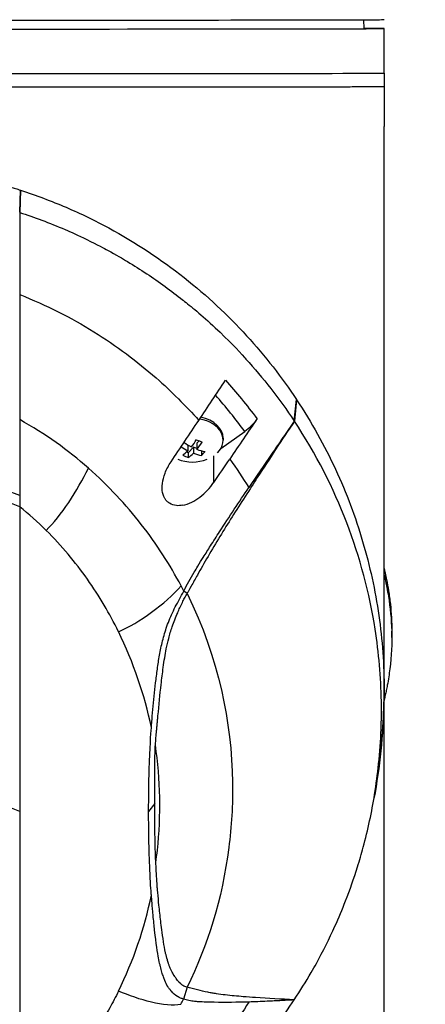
# Model space of a CAD drawing. Header units: millimetres. Extents: x 0 to 5219, y 0 to 2970.
# Tile 171 of 233: x 2811 to 2857, y 1515 to 1626. Entities that reach past the tile are written whole.
import ezdxf

# ---------------------------------------------------------------- set-up
doc = ezdxf.new("R2010")
doc.units = ezdxf.units.MM
doc.header["$LTSCALE"] = 0.2

# ---------------------------------------------------------------- blocks, each defined once
blk = doc.blocks.new('A$Ccbf1b767')
for p, q in [((56.7, 884.92), (56.71, 883.94)), ((59, 878.94), (59, 883.94)), ((59, 878.94), (59, 877.44)), ((59, 877.44), (59, 872.94)), ((59, 809.91), (59, 872.94)), ((18.13, 863.33), (18.2, 865.82)), ((18.22, 865.81), (18.14, 863.31)), ((18.22, 865.81), (18.2, 865.82)), ((18.13, 863.33), (18.14, 863.31)), ((48.93, 839.9), (49.17, 842.33)), ((49.18, 842.31), (48.94, 839.9)), ((49.18, 842.31), (49.17, 842.33)), ((18.14, 840.99), (18.14, 840.99)), ((18.14, 840.96), (18.14, 840.96)), ((40.69, 836.84), (43.37, 838.74)), ((36.79, 837.36), (36.53, 837.48)), ((37, 837.23), (37, 836.58)), ((38.24, 837.69), (38, 837.43)), ((38, 837.43), (38, 836.74)), ((40.95, 837.99), (40.95, 837.77)), ((23.95, 836.19), (23.95, 836.19)), ((37.03, 836.35), (36.84, 836.43)), ((37.61, 837), (37.03, 836.35)), ((37.03, 836.35), (37.03, 835.82)), ((38, 836.82), (37.61, 837)), ((37.61, 837), (37.61, 836.31)), ((38.53, 836.57), (38.53, 836.06)), ((39.9, 833.04), (39.9, 836.03)), ((39.9, 833.04), (39.9, 833.04)), ((18.14, 831.57), (16.55, 832.17)), ((18.14, 830.3), (16.47, 830.95)), ((18.14, 830.3), (18.15, 796.13)), ((36.9, 820.56), (36.54, 820.85)), ((38.64, 816.61), (38.64, 816.61)), ((59.86, 815.63), (59.86, 816.34)), ((40.19, 811.96), (40.19, 811.96)), ((59, 809.76), (59, 809.91)), ((59, 809.76), (59, 809.74)), ((59, 746.69), (59, 809.74)), ((33.86, 809.15), (33.86, 809.15)), ((58.49, 802.06), (58.2, 799.79)), ((18.15, 796.13), (16.47, 796.78)), ((33.27, 797), (32.59, 796.13)), ((18.15, 796.13), (18.14, 761.96)), ((41.43, 790.98), (41.43, 790.98)), ((41.43, 790.95), (41.43, 790.95)), ((32.86, 786.59), (32.86, 786.59)), ((36.9, 776.41), (36.5, 775.08)), ((45.73, 774.82), (45.73, 774.82)), ((48.88, 774.99), (48.88, 774.99))]:
    blk.add_line(p, q)
blk.add_arc((37.5, 839.84), 4.52, 248.5654, 291.4534)
for centre, major_axis, ratio, start_param, end_param in [((0, 884.94), (-59, 0), 0.001025, 6.283184, 9.424777), ((0, 883.94), (59, 0), 0.001025, 2.862217, 6.562561), ((0, 878.94), (59, 0), 0.001025, 3.141592, 6.283184), ((0, 878.94), (59, 0), 0.001025, 3.141592, 6.283184), ((0, 877.44), (-59, 0), 0.001025, 6.283184, 9.424777), ((0, 877.44), (59, 0), 0.001025, 3.141592, 6.283184), ((28.4, 826.95), (-20.3, 28.57), 0.59992, 4.749842, 4.90946), ((27.7, 826.36), (-19.39, 27.6), 0.591453, 4.745624, 4.901014), ((37.5, 842.23), (5.5, 0), 0.706382, 0.055404, 0.055413), ((37.5, 837.77), (3.45, 0), 0.706382, 5.668245, 7.614747), ((37.5, 837.99), (3.45, 0), 0.706382, 0, 1.293618), ((37.69, 840.06), (-3.35, 3.01), 0.597908, 1.760381, 1.982531), ((37.19, 839.98), (-1.84, -4.11), 0.378854, 0.948928, 1.196075), ((38.28, 840.71), (-3.19, 2.86), 0.597908, 1.978299, 2.14787), ((37.81, 839.7), (1.84, 4.11), 0.378854, 4.090521, 4.337667), ((37.31, 839.62), (3.35, -3.01), 0.597908, 4.92023, 5.124123), ((37.19, 839.98), (-1.84, -4.11), 0.378854, 0.540674, 0.787821), ((36.72, 838.98), (3.19, -2.86), 0.597908, 5.119891, 5.289463), ((37.81, 839.7), (1.84, 4.11), 0.378854, 3.682266, 3.929413), ((37.31, 839.62), (3.35, -3.01), 0.597908, 5.285231, 5.532378), ((37.69, 840.06), (-3.35, 3.01), 0.597908, 2.143638, 2.390785), ((38.72, 839.29), (1.75, 3.91), 0.378854, 3.925181, 4.094753), ((-1080.39, 1512.67), (-1507.71, -2134.41), 0.500512, 1.605722, 1.606934), ((-38.18, 740.88), (50.84, 93.09), 0.58485, 6.114302, 6.177133), ((-40.99, 800.15), (82.46, 1.55), 0.709818, 0.334713, 0.345162), ((7.26, 821.7), (12.91, 29.78), 0.939128, 5.00583, 5.00585), ((-47.54, 786.33), (-79.73, -22.11), 0.738079, 3.092511, 3.279036), ((0, 809.74), (-59, 0), 0.998975, 3.001192, 3.141593), ((0, 809.74), (59, 0), 0.998975, 0.002984, 0.004178), ((0, 809.76), (59, 0), 0.882596, 0, 0.002984), ((0, 809.91), (59, 0), 0.007702, 0, 0.002933), ((0, 809.88), (41.23, 0), 0.999999, 6.230717, 6.230769), ((0, 809.85), (41.23, 0), 0.999999, 6.231358, 6.23141), ((0, 809.85), (41.73, 0), 0.999999, 6.181822, 6.181875), ((0, 809.85), (42.5, 0), 0.999999, 6.10875, 6.108803), ((0, 809.8), (42.5, 0), 0.999999, 6.109084, 6.109138), ((0, 809.74), (-42.5, 0), 0.998975, 2.967874, 2.967929), ((-46.57, 805.63), (78.78, -21.75), 0.742683, 6.14399, 6.33167), ((31.04, 787.32), (-3.12, 0), 0.706382, 2.093442, 2.093456), ((0, 809.85), (41.23, 0), 0.999999, 5.612775, 5.612778), ((0, 809.88), (41.23, 0), 0.999999, 5.613306, 5.613308), ((0, 809.85), (-41.73, 0), 0.999999, 2.443371, 2.443374), ((0, 809.74), (-42.5, 0), 0.998975, 2.399382, 2.399384), ((0, 809.8), (-42.5, 0), 0.999999, 2.399991, 2.399993), ((0, 809.85), (42.5, 0), 0.999999, 5.542478, 5.542481), ((37.5, 777.25), (-1.5, 0), 0.706382, 4.52767, 4.528006), ((-41.66, 795.08), (83.14, -0.01), 0.706416, 5.925311, 5.935893)]:
    blk.add_ellipse(centre, major_axis=major_axis, ratio=ratio, start_param=start_param, end_param=end_param)
for points, knots in [([(-0.18, 868.69), (0.02, 868.69), (0.22, 868.69), (0.42, 868.69), (0.61, 868.68), (0.81, 868.68), (1.01, 868.67), (1.4, 868.66), (1.8, 868.65), (2.19, 868.63), (2.98, 868.58), (3.76, 868.52), (4.55, 868.45), (5.33, 868.38), (6.11, 868.29), (6.89, 868.2), (7.67, 868.1), (8.44, 868), (9.22, 867.89), (9.99, 867.77), (10.76, 867.65), (11.52, 867.51), (12.29, 867.37), (13.05, 867.21), (13.8, 867.04), (13.99, 867), (14.17, 866.96), (14.36, 866.91), (14.55, 866.86), (14.73, 866.82), (14.92, 866.77), (15.29, 866.67), (15.66, 866.57), (16.02, 866.47), (16.39, 866.37), (16.76, 866.26), (17.12, 866.16), (17.3, 866.1), (17.48, 866.05), (17.66, 865.99), (17.84, 865.93), (18.02, 865.88), (18.2, 865.82)], [-1, -1, -1, -1, -0.96875, -0.96875, -0.96875, -0.9375, -0.9375, -0.9375, -0.875, -0.875, -0.875, -0.75, -0.75, -0.75, -0.625, -0.625, -0.625, -0.5, -0.5, -0.5, -0.375, -0.375, -0.375, -0.25, -0.25, -0.25, -0.21875, -0.21875, -0.21875, -0.1875, -0.1875, -0.1875, -0.125, -0.125, -0.125, -0.0625, -0.0625, -0.0625, -0.03125, -0.03125, -0.03125, 0, 0, 0, 0]), ([(18.22, 865.81), (19.98, 865.24), (21.68, 864.59), (23.33, 863.89), (24.98, 863.18), (26.57, 862.4), (28.11, 861.57), (31.18, 859.91), (34, 858.03), (36.57, 856), (39.15, 853.97), (41.48, 851.78), (43.58, 849.49), (45.67, 847.2), (47.53, 844.8), (49.17, 842.33)], [-1, -1, -1, -1, -0.875, -0.875, -0.875, -0.75, -0.75, -0.75, -0.5, -0.5, -0.5, -0.25, -0.25, -0.25, 0, 0, 0, 0]), ([(18.14, 863.31), (19.75, 862.79), (21.45, 862.15), (23.23, 861.39), (23.85, 861.12), (24.67, 860.76), (25.65, 860.28), (26.87, 859.68), (27.63, 859.27), (27.98, 859.08), (28.95, 858.55), (29.69, 858.12), (30.22, 857.8), (30.95, 857.36), (31.67, 856.91), (32.37, 856.44), (33.78, 855.51), (35.12, 854.54), (36.4, 853.52), (36.44, 853.49), (36.45, 853.48), (36.47, 853.46), (37.27, 852.83), (38.51, 851.82), (40.06, 850.38), (41.57, 848.97), (42.63, 847.84), (43.36, 847.04), (43.4, 847), (43.46, 846.93), (43.51, 846.87), (45.41, 844.78), (47.23, 842.45), (48.93, 839.9)], [-1, -1, -1, -1, -0.875, -0.875, -0.875, -0.8125, -0.8125, -0.8125, -0.75, -0.75, -0.75, -0.6875, -0.6875, -0.6875, -0.625, -0.625, -0.625, -0.5000062, -0.5000062, -0.5000062, -0.4961503, -0.4961503, -0.4961503, -0.375, -0.375, -0.375, -0.2500563, -0.2500563, -0.2500563, -0.243637, -0.243637, -0.243637, 0, 0, 0, 0]), ([(18.14, 854.09), (19.64, 853.5), (21.07, 852.86), (23.84, 851.47), (25.17, 850.72), (27.71, 849.14), (28.93, 848.31), (31.26, 846.58), (32.37, 845.68), (35.16, 843.23), (36.75, 841.64), (38.22, 839.99)], [0, 0, 0, 0, 0.125, 0.125, 0.25, 0.25, 0.375, 0.375, 0.5, 0.5, 0.703909, 0.703909, 0.703909, 0.703909]), ([(18.14, 854.09), (18.14, 851.64), (18.14, 849.26), (18.14, 846.92), (18.14, 844.59), (18.14, 842.32), (18.14, 840.07)], [0.3954379, 0.3954379, 0.3954379, 0.3954379, 0.6978194, 0.6978194, 0.6978194, 0.9999999, 0.9999999, 0.9999999, 0.9999999]), ([(38.22, 839.99), (38.72, 840.74), (39.22, 841.49), (40.22, 842.99), (40.73, 843.74), (41.23, 844.49)], [0, 0, 0, 0, 0.2704602, 0.2704602, 0.5409661, 0.5409661, 0.5409661, 0.5409661]), ([(49.18, 842.31), (50.86, 839.78), (52.32, 837.17), (53.55, 834.51), (54.78, 831.85), (55.79, 829.15), (56.59, 826.41), (57.4, 823.67), (58.01, 820.9), (58.41, 818.12), (58.81, 815.34), (59, 812.54), (59, 809.74), (59, 807.18), (58.83, 804.61), (58.49, 802.06)], [-1, -1, -1, -1, -0.875, -0.875, -0.875, -0.75, -0.75, -0.75, -0.625, -0.625, -0.625, -0.5, -0.5, -0.5, -0.3853215, -0.3853215, -0.3853215, -0.3853215]), ([(18.14, 840.07), (18.14, 839.95), (18.14, 839.82), (18.14, 839.7), (18.14, 839.35), (18.14, 839.02), (18.14, 838.68), (18.14, 838.35), (18.14, 838.03), (18.14, 837.7), (18.14, 837.38), (18.14, 837.06), (18.14, 836.75), (18.14, 836.13), (18.14, 835.52), (18.14, 834.93), (18.14, 834.33), (18.14, 833.76), (18.14, 833.2), (18.14, 832.64), (18.14, 832.09), (18.14, 831.57)], [-1, -1, -1, -1, -0.960972, -0.960972, -0.960972, -0.8541973, -0.8541973, -0.8541973, -0.7474227, -0.7474227, -0.7474227, -0.640648, -0.640648, -0.640648, -0.4270987, -0.4270987, -0.4270987, -0.2135493, -0.2135493, -0.2135493, 0, 0, 0, 0]), ([(35.1, 835.34), (35.62, 836.12), (36.14, 836.89), (37.18, 838.44), (37.69, 839.21), (38.22, 839.99)], [0.0002569, 0.0002569, 0.0002569, 0.0002569, 0.2815399, 0.2815399, 0.5619015, 0.5619015, 0.5619015, 0.5619015]), ([(48.94, 839.9), (48.23, 838.84), (47.53, 837.78), (46.15, 835.68), (45.45, 834.61), (44, 832.36), (42.86, 830.61), (41.49, 828.44), (41.03, 827.7), (40.13, 826.23), (39.68, 825.48), (39.25, 824.72)], [-1.963979, -1.963979, -1.963979, -1.963979, -1.503891, -1.503891, -1.05427, -1.05427, -0.532904, -0.532904, -0.264896, -0.264896, -0.000001, -0.000001, -0.000001, -0.000001]), ([(44.76, 840.19), (44.25, 839.43), (43.74, 838.68), (42.71, 837.17), (42.2, 836.41), (41.68, 835.65)], [0.0000037, 0.0000037, 0.0000037, 0.0000037, 0.2741089, 0.2741089, 0.5482071, 0.5482071, 0.5482071, 0.5482071]), ([(44.76, 840.19), (44.57, 839.9), (44.34, 839.62), (43.87, 839.13), (43.62, 838.91), (43.37, 838.74)], [0, 0, 0, 0, 0.1054177, 0.1054177, 0.211832, 0.211832, 0.211832, 0.211832]), ([(48.93, 839.9), (48.5, 839.29), (48.08, 838.67), (47.23, 837.44), (46.8, 836.82), (45.53, 834.96), (44.67, 833.7), (43.83, 832.45)], [-0.9008257, -0.9008257, -0.9008257, -0.9008257, -0.6771992, -0.6771992, -0.4512251, -0.4512251, 0, 0, 0, 0]), ([(48.93, 775.01), (49.59, 776.02), (50.22, 777.03), (51.02, 778.4), (51.21, 778.74), (52.16, 780.46), (52.85, 781.84), (53.91, 784.19), (54.31, 785.14), (55.17, 787.35), (55.62, 788.62), (56.25, 790.64), (56.46, 791.38), (57.19, 794.07), (57.62, 796.05), (58.12, 799.17), (58.27, 800.32), (58.52, 802.75), (58.62, 804.06), (58.69, 806.06), (58.7, 806.76), (58.7, 807.8), (58.7, 808.14), (58.64, 811.19), (58.41, 813.89), (57.36, 820.62), (56.29, 824.62), (53.31, 832.42), (51.37, 836.23), (48.94, 839.9)], [-9.408292, -9.408292, -9.408292, -9.408292, -8.940225, -8.940225, -8.784061, -8.784061, -8.159936, -8.159936, -7.746635, -7.746635, -7.195733, -7.195733, -6.880511, -6.880511, -6.03378, -6.03378, -5.549642, -5.549642, -4.992589, -4.992589, -4.695557, -4.695557, -4.54853, -4.54853, -3.420514, -3.420514, -1.719638, -1.719638, 0, 0, 0, 0]), ([(48.94, 839.9), (48.94, 839.9), (48.93, 839.9), (48.93, 839.9), (48.93, 839.9), (48.93, 839.9)], [0, 0, 0, 0, 0.001275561, 0.001275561, 0.002551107, 0.002551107, 0.002551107, 0.002551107]), ([(36.41, 830.47), (36.17, 830.42), (35.93, 830.41), (35.42, 830.46), (35.16, 830.54), (34.81, 830.76), (34.71, 830.84), (34.55, 831.01), (34.49, 831.09), (34.38, 831.26), (34.33, 831.35), (34.23, 831.59), (34.18, 831.74), (34.09, 832.21), (34.09, 832.55), (34.18, 833.29), (34.28, 833.68), (34.6, 834.51), (34.83, 834.94), (35.1, 835.34)], [-0.7623764, -0.7623764, -0.7623764, -0.7623764, -0.6736588, -0.6736588, -0.5663891, -0.5663891, -0.5135419, -0.5135419, -0.4749692, -0.4749692, -0.4359064, -0.4359064, -0.3805891, -0.3805891, -0.2695912, -0.2695912, -0.1460617, -0.1460617, -0.0002815, -0.0002815, -0.0002815, -0.0002815]), ([(36.24, 821.42), (34.98, 823.79), (33.5, 826.1), (31.77, 828.32), (30.04, 830.53), (28.07, 832.65), (25.83, 834.63)], [0, 0, 0, 0, 0.5, 0.5, 0.5, 1, 1, 1, 1]), ([(36.41, 830.47), (36.75, 830.53), (37.09, 830.65), (37.74, 830.97), (38.05, 831.16), (38.63, 831.6), (38.91, 831.85), (39.44, 832.41), (39.68, 832.71), (39.9, 833.04)], [0.0008937, 0.0008937, 0.0008937, 0.0008937, 0.1243393, 0.1243393, 0.2392492, 0.2392492, 0.3539051, 0.3539051, 0.4711433, 0.4711433, 0.4711433, 0.4711433]), ([(36.54, 820.85), (36.9, 821.56), (37.29, 822.26), (37.84, 823.18), (37.97, 823.41), (38.31, 823.97), (38.53, 824.32), (38.99, 825.05), (39.27, 825.51), (39.86, 826.44), (40.21, 826.97), (41.63, 829.17), (42.77, 830.88), (43.83, 832.45)], [0.000002, 0.000002, 0.000002, 0.000002, 0.24152, 0.24152, 0.323079, 0.323079, 0.438614, 0.438614, 0.597649, 0.597649, 0.817365, 0.817365, 1.502617, 1.502617, 1.502617, 1.502617]), ([(29.2, 816.29), (28.22, 818.3), (27.06, 820.27), (25.72, 822.18), (24.37, 824.08), (22.84, 825.92), (21.1, 827.65)], [-1, -1, -1, -1, -0.5, -0.5, -0.5, 0, 0, 0, 0]), ([(39.25, 824.72), (38.83, 824.01), (38.42, 823.28), (37.83, 822.22), (37.6, 821.81), (37.15, 821.01), (37.06, 820.85), (36.97, 820.7), (36.93, 820.63), (36.9, 820.57)], [-0.1355219, -0.1355219, -0.1355219, -0.1355219, -0.086038, -0.086038, -0.0532637, -0.0532637, -0.0231547, -0.0231547, 0, 0, 0, 0]), ([(59, 823.37), (59, 823.36), (59, 823.36), (59.04, 823.2), (59.08, 823.03), (59.12, 822.83), (59.13, 822.77), (59.15, 822.68), (59.16, 822.64), (59.18, 822.55), (59.19, 822.52), (59.2, 822.45), (59.21, 822.41), (59.24, 822.28), (59.25, 822.21), (59.29, 822.03), (59.31, 821.93), (59.36, 821.66), (59.39, 821.5), (59.45, 821.18), (59.48, 821.02), (59.58, 820.37), (59.65, 819.87), (59.81, 818.37), (59.86, 817.35), (59.86, 816.34)], [-7.2398573, -7.2398573, -7.2398573, -7.2398573, -7.2390372, -7.2390372, -7.2154363, -7.2154363, -7.2062893, -7.2062893, -7.1981312, -7.1981312, -7.1894816, -7.1894816, -7.1697467, -7.1697467, -7.1373366, -7.1373366, -7.0923724, -7.0923724, -7.0237854, -7.0237854, -6.9549367, -6.9549367, -6.7442417, -6.7442417, -6.3137422, -6.3137422, -6.3137422, -6.3137422]), ([(59, 822.66), (59.12, 822.15), (59.2, 821.78), (59.26, 821.47), (59.28, 821.36), (59.37, 820.93), (59.43, 820.61), (59.69, 818.99), (59.82, 817.68), (59.89, 814.96), (59.82, 813.54), (59.57, 811.52), (59.48, 810.91), (59.32, 810.1), (59.29, 809.91), (59.21, 809.53), (59.16, 809.34), (59.09, 808.98), (59.04, 808.8), (59, 808.61)], [0.3165494, 0.3165494, 0.3165494, 0.3165494, 0.3432593, 0.3432593, 0.3572552, 0.3572552, 0.400141, 0.400141, 0.5721057, 0.5721057, 0.7581527, 0.7581527, 0.8392653, 0.8392653, 0.8651236, 0.8651236, 0.8858206, 0.8858206, 0.9090921, 0.9090921, 0.9090921, 0.9090921]), ([(32.9, 805.52), (32.9, 805.58), (32.91, 805.64), (32.91, 805.7), (32.93, 805.95), (32.95, 806.19), (32.97, 806.44), (33.01, 806.93), (33.06, 807.42), (33.1, 807.92), (33.19, 808.91), (33.29, 809.91), (33.42, 810.93), (33.48, 811.44), (33.55, 811.96), (33.62, 812.48), (33.7, 812.99), (33.79, 813.52), (33.89, 814.05), (33.99, 814.58), (34.12, 815.12), (34.26, 815.67), (34.41, 816.21), (34.58, 816.77), (34.8, 817.33), (34.91, 817.62), (35.03, 817.9), (35.16, 818.19), (35.29, 818.48), (35.43, 818.77), (35.58, 819.06), (35.73, 819.35), (35.89, 819.64), (36.05, 819.94), (36.21, 820.24), (36.38, 820.54), (36.54, 820.85)], [-0.9999998, -0.9999998, -0.9999998, -0.9999998, -0.9872524, -0.9872524, -0.9872524, -0.9352918, -0.9352918, -0.9352918, -0.8313705, -0.8313705, -0.8313705, -0.6235279, -0.6235279, -0.6235279, -0.5196066, -0.5196066, -0.5196066, -0.4156852, -0.4156852, -0.4156852, -0.3117639, -0.3117639, -0.3117639, -0.2078426, -0.2078426, -0.2078426, -0.155882, -0.155882, -0.155882, -0.1039213, -0.1039213, -0.1039213, -0.0519607, -0.0519607, -0.0519607, 0, 0, 0, 0]), ([(33.35, 803.6), (33.39, 804.12), (33.43, 804.65), (33.48, 805.2), (33.5, 805.37), (33.52, 805.55), (33.53, 805.74), (33.54, 805.81), (33.55, 805.9), (33.56, 806.02), (33.58, 806.16), (33.59, 806.29), (33.6, 806.43), (33.62, 806.59), (33.63, 806.73), (33.64, 806.85), (33.75, 808.08), (33.86, 809.25), (33.99, 810.36), (34.06, 811.02), (34.14, 811.65), (34.23, 812.27), (34.33, 813.03), (34.44, 813.73), (34.57, 814.36), (34.65, 814.77), (34.74, 815.16), (34.84, 815.53), (34.95, 815.97), (35.08, 816.41), (35.24, 816.84), (35.42, 817.37), (35.63, 817.9), (35.85, 818.42), (35.93, 818.61), (36.01, 818.79), (36.09, 818.97), (36.19, 819.17), (36.28, 819.38), (36.38, 819.58), (36.45, 819.73), (36.53, 819.88), (36.61, 820.03), (36.7, 820.21), (36.8, 820.39), (36.9, 820.57)], [-1, -1, -1, -1, -0.875, -0.875, -0.875, -0.8333333, -0.8333333, -0.8333333, -0.8125, -0.8125, -0.8125, -0.78125, -0.78125, -0.78125, -0.75, -0.75, -0.75, -0.5, -0.5, -0.5, -0.375, -0.375, -0.375, -0.25, -0.25, -0.25, -0.1875, -0.1875, -0.1875, -0.125, -0.125, -0.125, -0.0625, -0.0625, -0.0625, -0.04375, -0.04375, -0.04375, -0.025, -0.025, -0.025, -0.0125, -0.0125, -0.0125, -0.0000001, -0.0000001, -0.0000001, -0.0000001]), ([(36.9, 820.56), (40.48, 813.29), (41.89, 806.07), (42, 799.4), (42.04, 796.88), (41.89, 794.43), (41.58, 792.07), (40.85, 786.33), (39.19, 781.04), (36.9, 776.41)], [-0.9999791, -0.9999791, -0.9999791, -0.9999791, -0.5645506, -0.5645506, -0.5645506, -0.4000732, -0.4000732, -0.4000732, -0.0000003, -0.0000003, -0.0000003, -0.0000003]), ([(32.59, 796.13), (32.59, 797.7), (32.61, 799.26), (32.73, 803.34), (32.84, 804.78), (32.9, 805.52)], [-0.5111435, -0.5111435, -0.5111435, -0.5111435, -0.3146577, -0.3146577, -0.0000106, -0.0000106, -0.0000106, -0.0000106]), ([(33.27, 797), (33.27, 798.1), (33.28, 799.2), (33.28, 800.86), (33.28, 801.42), (33.3, 802.6), (33.32, 803.13), (33.35, 803.6)], [-0.6888251, -0.6888251, -0.6888251, -0.6888251, -0.3635902, -0.3635902, -0.1985049, -0.1985049, -0.000001, -0.000001, -0.000001, -0.000001]), ([(33.4, 790.4), (33.46, 790.86), (33.52, 791.32), (33.57, 791.78), (33.99, 795.71), (33.93, 799.68), (33.35, 803.6)], [-0.9999957, -0.9999957, -0.9999957, -0.9999957, -0.8951223, -0.8951223, -0.8951223, 0, 0, 0, 0]), ([(33.4, 790.4), (33.38, 790.68), (33.37, 790.95), (33.35, 791.5), (33.34, 791.77), (33.32, 792.6), (33.31, 793.15), (33.28, 794.8), (33.27, 795.9), (33.27, 797)], [-0.9417224, -0.9417224, -0.9417224, -0.9417224, -0.8197087, -0.8197087, -0.7007719, -0.7007719, -0.467177, -0.467177, 0, 0, 0, 0]), ([(32.9, 786.74), (32.88, 786.91), (32.81, 787.85), (32.63, 791.45), (32.59, 793.79), (32.59, 796.13)], [-1.532401, -1.532401, -1.532401, -1.532401, -0.994638, -0.994638, 0, 0, 0, 0]), ([(36.9, 776.41), (36.82, 776.43), (36.74, 776.45), (36.66, 776.49), (36.59, 776.52), (36.51, 776.57), (36.44, 776.61), (36.4, 776.64), (36.36, 776.67), (36.32, 776.69), (36.32, 776.7), (36.21, 776.77), (36.03, 776.95), (36.01, 776.97), (35.99, 776.99), (35.96, 777.02), (35.89, 777.1), (35.79, 777.22), (35.68, 777.37), (35.64, 777.42), (35.61, 777.47), (35.57, 777.52), (35.57, 777.52), (35.5, 777.63), (35.36, 777.86), (35.32, 777.93), (35.28, 778.01), (35.23, 778.09), (35.18, 778.2), (35.13, 778.3), (35.08, 778.4), (35.04, 778.49), (35, 778.58), (34.97, 778.66), (34.92, 778.77), (34.88, 778.88), (34.85, 778.97), (34.84, 779.01), (34.82, 779.04), (34.81, 779.07), (34.75, 779.25), (34.71, 779.39), (34.69, 779.48), (34.62, 779.72), (34.56, 779.96), (34.5, 780.21), (34.5, 780.23), (34.49, 780.25), (34.49, 780.28), (34.4, 780.71), (34.32, 781.13), (34.26, 781.51), (34.18, 782.01), (34.11, 782.46), (34.06, 782.86), (34.01, 783.22), (33.97, 783.55), (33.94, 783.83), (33.87, 784.42), (33.81, 785.01), (33.75, 785.61), (33.7, 786.08), (33.66, 786.55), (33.61, 787.02), (33.61, 787.07), (33.6, 787.13), (33.6, 787.19), (33.59, 787.25), (33.59, 787.31), (33.58, 787.37), (33.58, 787.38), (33.58, 787.39), (33.58, 787.4), (33.57, 787.46), (33.57, 787.53), (33.56, 787.6), (33.56, 787.61), (33.56, 787.65), (33.55, 787.72), (33.55, 787.75), (33.55, 787.77), (33.55, 787.8), (33.55, 787.84), (33.54, 787.87), (33.54, 787.9), (33.54, 787.94), (33.54, 787.98), (33.53, 788.01), (33.53, 788.03), (33.53, 788.05), (33.53, 788.08), (33.52, 788.2), (33.51, 788.31), (33.5, 788.43), (33.5, 788.56), (33.49, 788.69), (33.48, 788.81), (33.45, 789.34), (33.42, 789.87), (33.4, 790.4)], [0, 0, 0, 0, 0.00764, 0.00764, 0.00764, 0.01566, 0.01566, 0.01566, 0.020408, 0.020408, 0.020408, 0.038509, 0.038509, 0.038509, 0.040816, 0.040816, 0.040816, 0.064691, 0.064691, 0.064691, 0.071429, 0.071429, 0.071429, 0.099405, 0.099405, 0.099405, 0.107143, 0.107143, 0.107143, 0.125428, 0.125428, 0.125428, 0.142857, 0.142857, 0.142857, 0.162655, 0.162655, 0.162655, 0.169643, 0.169643, 0.169643, 0.196429, 0.196429, 0.196429, 0.245604, 0.245604, 0.245604, 0.25, 0.25, 0.25, 0.322006, 0.322006, 0.322006, 0.414295, 0.414295, 0.414295, 0.5, 0.5, 0.5, 0.633494, 0.633494, 0.633494, 0.737175, 0.737175, 0.737175, 0.75, 0.75, 0.75, 0.763571, 0.763571, 0.763571, 0.765625, 0.765625, 0.765625, 0.78125, 0.78125, 0.78125, 0.793169, 0.793169, 0.793169, 0.796875, 0.796875, 0.796875, 0.803135, 0.803135, 0.803135, 0.8125, 0.8125, 0.8125, 0.81794, 0.81794, 0.81794, 0.845461, 0.845461, 0.845461, 0.875, 0.875, 0.875, 1, 1, 1, 1]), ([(36.5, 775.08), (36.45, 775.09), (36.4, 775.11), (36.29, 775.15), (36.23, 775.17), (36.06, 775.24), (35.95, 775.3), (35.58, 775.52), (35.35, 775.72), (35.07, 776.04), (35, 776.12), (34.87, 776.3), (34.8, 776.4), (34.61, 776.71), (34.51, 776.91), (34.35, 777.29), (34.29, 777.45), (34.19, 777.75), (34.13, 777.92), (34.01, 778.31), (33.96, 778.52), (33.88, 778.85), (33.85, 778.97), (33.76, 779.35), (33.71, 779.63), (33.54, 780.62), (33.36, 781.77), (33.17, 783.67), (33.14, 783.96), (33.09, 784.45), (33.07, 784.66), (32.97, 785.84), (32.91, 786.59), (32.9, 786.74)], [0, 0, 0, 0, 0.034982, 0.034982, 0.072237, 0.072237, 0.161519, 0.161519, 0.359017, 0.359017, 0.420319, 0.420319, 0.493338, 0.493338, 0.636974, 0.636974, 0.720529, 0.720529, 0.828512, 0.828512, 0.956629, 0.956629, 1.026249, 1.026249, 1.183054, 1.183054, 1.596346, 1.596346, 1.668527, 1.668527, 1.721789, 1.721789, 1.964899, 1.964899, 1.964899, 1.964899]), ([(39.24, 775.84), (38.84, 775.93), (38.45, 776.02), (37.67, 776.21), (37.29, 776.31), (36.9, 776.41)], [-0.4793475, -0.4793475, -0.4793475, -0.4793475, -0.2408421, -0.2408421, 0, 0, 0, 0]), ([(29.2, 775.97), (29.05, 775.66), (28.89, 775.34), (28.72, 775.02), (28.56, 774.71), (28.39, 774.39), (28.22, 774.08), (28.04, 773.77), (27.87, 773.46), (27.68, 773.15), (27.5, 772.84), (27.32, 772.53), (27.13, 772.22), (26.75, 771.6), (26.35, 770.99), (25.93, 770.39), (25.51, 769.78), (25.07, 769.19), (24.61, 768.6), (24.15, 768.01), (23.68, 767.42), (23.18, 766.85), (22.68, 766.28), (22.17, 765.71), (21.63, 765.16), (21.09, 764.6), (20.54, 764.05), (19.95, 763.52), (19.66, 763.26), (19.37, 762.99), (19.07, 762.73), (18.92, 762.6), (18.76, 762.47), (18.61, 762.34), (18.53, 762.28), (18.46, 762.22), (18.38, 762.15), (18.3, 762.09), (18.22, 762.03), (18.14, 761.96)], [0, 0, 0, 0, 0.0625, 0.0625, 0.0625, 0.125, 0.125, 0.125, 0.1875, 0.1875, 0.1875, 0.25, 0.25, 0.25, 0.375, 0.375, 0.375, 0.5, 0.5, 0.5, 0.625, 0.625, 0.625, 0.75, 0.75, 0.75, 0.875, 0.875, 0.875, 0.9375, 0.9375, 0.9375, 0.96875, 0.96875, 0.96875, 0.984375, 0.984375, 0.984375, 1, 1, 1, 1]), ([(48.93, 775.01), (47.46, 775.07), (46.01, 775.14), (44.11, 775.27), (43.66, 775.31), (42.54, 775.4), (41.86, 775.46), (40.85, 775.58), (40.52, 775.62), (40.03, 775.7), (39.86, 775.73), (39.63, 775.77), (39.55, 775.78), (39.4, 775.81), (39.32, 775.83), (39.24, 775.84)], [-1.645876, -1.645876, -1.645876, -1.645876, -0.917638, -0.917638, -0.68663, -0.68663, -0.348383, -0.348383, -0.182186, -0.182186, -0.094439, -0.094439, -0.047262, -0.047262, -0.000001, -0.000001, -0.000001, -0.000001]), ([(18.15, 751.58), (18.92, 751.84), (19.78, 752.14), (20.73, 752.5), (20.83, 752.53), (20.9, 752.56), (20.98, 752.59), (21.67, 752.85), (22.42, 753.16), (23.23, 753.51), (23.27, 753.52), (23.35, 753.56), (23.4, 753.58), (23.65, 753.69), (23.8, 753.75), (23.84, 753.78), (23.85, 753.78), (23.92, 753.81), (23.96, 753.83), (24.18, 753.93), (24.35, 754), (24.45, 754.05), (24.54, 754.09), (24.68, 754.16), (24.84, 754.23), (24.9, 754.26), (24.98, 754.3), (25.05, 754.33), (25.32, 754.46), (25.52, 754.56), (25.65, 754.62), (25.67, 754.63), (25.73, 754.66), (25.77, 754.68), (26.16, 754.87), (26.51, 755.05), (26.82, 755.21), (26.95, 755.27), (27.14, 755.37), (27.4, 755.5), (27.41, 755.5), (27.41, 755.51), (27.41, 755.51), (27.59, 755.6), (27.77, 755.69), (27.98, 755.8), (27.98, 755.81), (27.99, 755.81), (27.99, 755.81), (28.11, 755.87), (28.3, 755.97), (28.55, 756.11), (28.8, 756.24), (28.98, 756.35), (29.11, 756.42), (29.12, 756.42), (29.12, 756.43), (29.13, 756.43), (29.31, 756.53), (29.49, 756.63), (29.67, 756.74), (29.85, 756.84), (30.04, 756.95), (30.22, 757.06), (30.23, 757.06), (30.23, 757.07), (30.24, 757.07), (30.47, 757.21), (30.65, 757.32), (30.76, 757.39), (30.97, 757.51), (31.15, 757.63), (31.3, 757.73), (31.31, 757.73), (31.32, 757.73), (31.32, 757.74), (31.41, 757.8), (31.58, 757.91), (31.84, 758.08), (32.07, 758.23), (32.24, 758.35), (32.37, 758.43), (33.12, 758.94), (33.8, 759.43), (34.42, 759.88), (34.42, 759.88), (34.42, 759.88), (34.43, 759.89), (35.11, 760.39), (35.76, 760.88), (36.39, 761.37), (36.39, 761.37), (36.39, 761.38), (36.39, 761.38), (36.53, 761.48), (36.69, 761.61), (36.87, 761.75), (37.03, 761.88), (37.18, 762.01), (37.34, 762.13), (37.47, 762.24), (37.62, 762.37), (37.76, 762.48), (37.94, 762.63), (38.11, 762.77), (38.27, 762.91), (38.53, 763.13), (38.83, 763.39), (39.17, 763.7), (39.17, 763.71), (39.17, 763.71), (39.17, 763.71), (39.24, 763.76), (39.39, 763.9), (39.62, 764.11), (39.8, 764.28), (39.94, 764.41), (40.05, 764.51), (40.16, 764.61), (40.3, 764.74), (40.45, 764.89), (40.46, 764.9), (40.47, 764.91), (40.48, 764.92), (40.52, 764.96), (40.6, 765.03), (40.7, 765.13), (40.77, 765.2), (40.84, 765.27), (40.91, 765.33), (40.98, 765.4), (41.05, 765.47), (41.12, 765.54), (41.17, 765.59), (41.24, 765.66), (41.33, 765.75), (41.47, 765.89), (41.61, 766.03), (41.75, 766.16), (41.79, 766.21), (41.81, 766.22), (41.84, 766.25), (42.2, 766.63), (42.72, 767.16), (43.35, 767.86), (43.38, 767.88), (43.38, 767.88), (43.39, 767.9), (44.05, 768.62), (45.06, 769.76), (46.31, 771.36), (47.51, 772.91), (48.35, 774.14), (48.92, 774.99)], [0, 0, 0, 0, 0.0623366, 0.0623366, 0.0623366, 0.069186, 0.069186, 0.069186, 0.1248987, 0.1248987, 0.1248987, 0.1276542, 0.1276542, 0.1276542, 0.1403453, 0.1403453, 0.1403453, 0.1427178, 0.1427178, 0.1427178, 0.1561864, 0.1561864, 0.1561864, 0.1672576, 0.1672576, 0.1672576, 0.171875, 0.171875, 0.171875, 0.1874825, 0.1874825, 0.1874825, 0.190473, 0.190473, 0.190473, 0.21875, 0.21875, 0.21875, 0.234375, 0.234375, 0.234375, 0.2346346, 0.2346346, 0.2346346, 0.25, 0.25, 0.25, 0.2505104, 0.2505104, 0.2505104, 0.265625, 0.265625, 0.265625, 0.28125, 0.28125, 0.28125, 0.2816748, 0.2816748, 0.2816748, 0.296875, 0.296875, 0.296875, 0.3125, 0.3125, 0.3125, 0.3129087, 0.3129087, 0.3129087, 0.328125, 0.328125, 0.328125, 0.34375, 0.34375, 0.34375, 0.3447035, 0.3447035, 0.3447035, 0.359375, 0.359375, 0.359375, 0.375, 0.375, 0.375, 0.4372165, 0.4372165, 0.4372165, 0.4375, 0.4375, 0.4375, 0.4997509, 0.4997509, 0.4997509, 0.5, 0.5, 0.5, 0.515625, 0.515625, 0.515625, 0.5311639, 0.5311639, 0.5311639, 0.5443126, 0.5443126, 0.5443126, 0.5625, 0.5625, 0.5625, 0.5937393, 0.5937393, 0.5937393, 0.5937885, 0.5937885, 0.5937885, 0.609375, 0.609375, 0.609375, 0.6248752, 0.6248752, 0.6248752, 0.6396815, 0.6396815, 0.6396815, 0.640625, 0.640625, 0.640625, 0.6484375, 0.6484375, 0.6484375, 0.6561389, 0.6561389, 0.6561389, 0.6640625, 0.6640625, 0.6640625, 0.671875, 0.671875, 0.671875, 0.6873906, 0.6873906, 0.6873906, 0.6922368, 0.6922368, 0.6922368, 0.7499231, 0.7499231, 0.7499231, 0.7521711, 0.7521711, 0.7521711, 0.875, 0.875, 0.875, 0.9999941, 0.9999941, 0.9999941, 0.9999941]), ([(43.84, 774.75), (42.58, 774.71), (41.21, 774.7), (39.36, 774.73), (38.7, 774.75), (38.03, 774.79), (37.89, 774.81), (37.53, 774.84), (37.32, 774.87), (36.91, 774.96), (36.7, 775.01), (36.5, 775.08)], [-1.299151, -1.299151, -1.299151, -1.299151, -0.639564, -0.639564, -0.336026, -0.336026, -0.252217, -0.252217, -0.126146, -0.126146, -0.000001, -0.000001, -0.000001, -0.000001]), ([(48.92, 774.99), (48.86, 774.99), (48.8, 774.99), (48.73, 774.98), (48.6, 774.97), (48.46, 774.97), (48.32, 774.96), (48.05, 774.94), (47.78, 774.92), (47.5, 774.91), (46.96, 774.88), (46.41, 774.85), (45.87, 774.83), (45.19, 774.79), (44.51, 774.77), (43.84, 774.75)], [0, 0, 0, 0, 0.0143032, 0.0143032, 0.0143032, 0.0459752, 0.0459752, 0.0459752, 0.1093817, 0.1093817, 0.1093817, 0.2363905, 0.2363905, 0.2363905, 0.3949464, 0.3949464, 0.3949464, 0.3949464]), ([(48.92, 774.99), (48.92, 775), (48.92, 775), (48.93, 775.01), (48.93, 775.01), (48.93, 775.01)], [0.000005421, 0.000005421, 0.000005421, 0.000005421, 0.001205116, 0.001205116, 0.002404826, 0.002404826, 0.002404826, 0.002404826])]:
    blk.add_open_spline(points, degree=3, knots=knots)
for points in [[(18.14, 863.31), (18.14, 860.23), (18.14, 857.15), (18.14, 854.09)], [(25.83, 834.63), (23.56, 836.63), (21.01, 838.48), (18.14, 840.07)], [(41.68, 835.65), (42.44, 834.6), (43.16, 833.54), (43.83, 832.45)], [(21.1, 827.65), (22.75, 829.2), (24.62, 832.15), (25.83, 834.63)], [(18.14, 831.57), (18.14, 831.13), (18.14, 830.71), (18.14, 830.3)], [(29.2, 816.29), (31.52, 817.24), (34.44, 819.43), (36.24, 821.42)], [(59, 809.92), (59, 809.86), (59, 809.8), (59, 809.74)], [(58.98, 808.32), (58.9, 804.71), (58.52, 801.1), (57.86, 797.56)], [(38.58, 780.23), (38.58, 780.23), (38.58, 780.23), (38.58, 780.23)], [(36.2, 774.49), (34.44, 774.1), (31.52, 775.01), (29.2, 775.97)], [(43.84, 774.75), (43.16, 773.66), (42.45, 772.59), (41.69, 771.54)]]:
    blk.add_open_spline(points, degree=3)

msp = doc.modelspace()

# ---------------------------------------------------------------- block references
msp.add_blockref('A$Ccbf1b767', (2793.105, 740.996))

doc.saveas('drawing.dxf')
